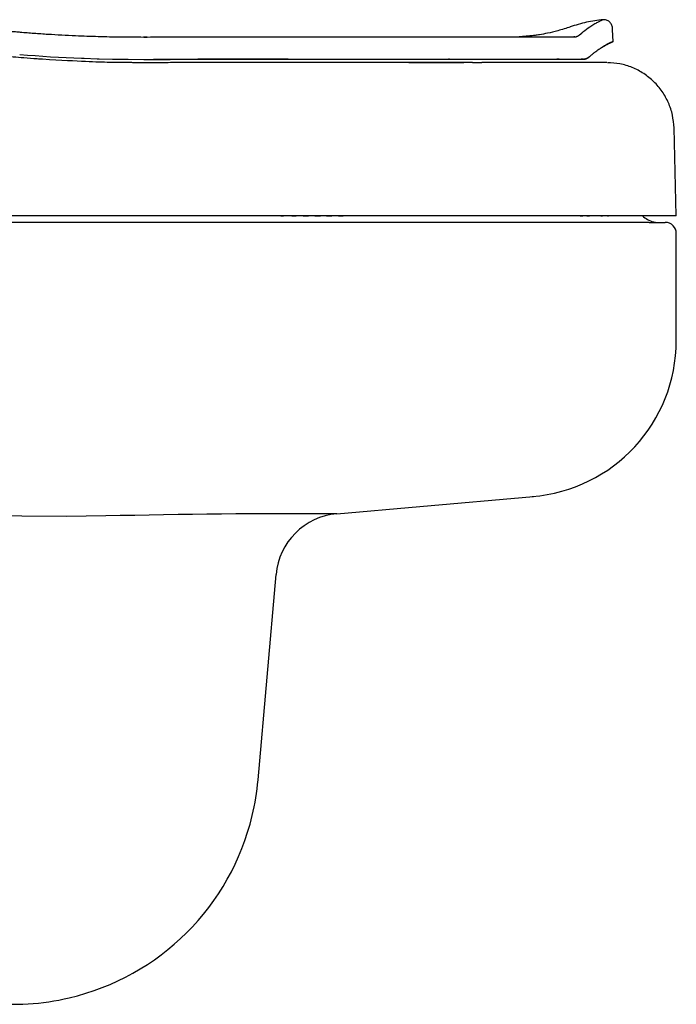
# Model space of a CAD drawing. Header units: millimetres. Extents: x 869.135 to 869.695, y 1387.651 to 1388.104.
# Tile 2 of 2: x 869.402 to 869.695, y 1387.651 to 1388.091. Entities that reach past the tile are written whole.
import ezdxf

# ---------------------------------------------------------------- set-up
doc = ezdxf.new("R2010")
doc.units = ezdxf.units.MM
doc.layers.add('SANINDUSA', color=3, linetype='Continuous')

msp = doc.modelspace()

# ---------------------------------------------------------------- linework, layer by layer
at = {"layer": 'SANINDUSA'}
for p, q in [((869.6480189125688, 1388.088201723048), (869.6479897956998, 1388.088209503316)), ((869.4585371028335, 1388.08365205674), (869.456899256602, 1388.083635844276)), ((869.6670470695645, 1388.08159227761), (869.6670737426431, 1388.081601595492)), ((869.4292569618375, 1388.074163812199), (869.4303625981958, 1388.074127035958)), ((869.4303624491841, 1388.07412217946), (869.4361959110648, 1388.073933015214)), ((869.4431371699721, 1388.07377270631), (869.4438631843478, 1388.073759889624)), ((869.4500800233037, 1388.073679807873), (869.4570237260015, 1388.073651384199)), ((869.457664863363, 1388.073651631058), (869.4687994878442, 1388.073654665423)), ((869.5046019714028, 1388.072168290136), (869.5045776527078, 1388.072168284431)), ((869.5939106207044, 1388.07367099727), (869.5934053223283, 1388.073670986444)), ((869.6081411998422, 1388.072170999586), (869.6083408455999, 1388.072171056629)), ((869.642917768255, 1388.073671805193), (869.641921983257, 1388.073671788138)), ((869.6536598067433, 1388.073671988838), (869.6528481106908, 1388.073671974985)), ((869.6536573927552, 1388.073672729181), (869.6536629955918, 1388.073672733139)), ((869.6550624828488, 1388.073945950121), (869.6551554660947, 1388.073984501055)), ((869.6551591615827, 1388.073984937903), (869.6550650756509, 1388.073945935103)), ((869.6953538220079, 1388.003670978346), (869.6943251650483, 1388.042953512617)), ((869.5055778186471, 1388.003670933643), (869.2563983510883, 1388.003670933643)), ((869.5140910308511, 1388.003670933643), (869.5132152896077, 1388.003670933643)), ((869.5233452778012, 1388.003670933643), (869.5241004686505, 1388.003670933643)), ((869.5241004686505, 1388.003670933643), (869.5252724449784, 1388.003670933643)), ((869.5284268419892, 1388.003670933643), (869.5287025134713, 1388.003670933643)), ((869.5332533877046, 1388.003670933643), (869.5311022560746, 1388.003670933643)), ((869.533603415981, 1388.003670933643), (869.5360866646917, 1388.003670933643)), ((869.5442472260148, 1388.003670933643), (869.5463059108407, 1388.003670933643)), ((869.5514929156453, 1388.003670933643), (869.5494176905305, 1388.003670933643)), ((869.6052507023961, 1388.003670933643), (869.6033483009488, 1388.003670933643)), ((869.6181040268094, 1388.003670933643), (869.6166633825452, 1388.003670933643)), ((869.621815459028, 1388.003670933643), (869.6213618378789, 1388.003670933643)), ((869.6523398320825, 1388.003670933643), (869.6534978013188, 1388.003670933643)), ((869.655329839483, 1388.003670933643), (869.6565473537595, 1388.003670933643)), ((869.6593949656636, 1388.003670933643), (869.6580958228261, 1388.003670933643)), ((869.6615468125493, 1388.003670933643), (869.6623117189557, 1388.003670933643)), ((869.6646060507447, 1388.003670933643), (869.6650166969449, 1388.003670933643)), ((869.6680440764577, 1388.003670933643), (869.6672829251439, 1388.003670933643)), ((869.5053538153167, 1388.000670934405), (869.2555344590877, 1388.000670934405)), ((869.680499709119, 1388.000670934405), (869.5053538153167, 1388.000670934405)), ((869.6832629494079, 1388.000655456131), (869.6903538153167, 1388.000655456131)), ((869.6833245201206, 1388.000655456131), (869.6865773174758, 1388.000655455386)), ((869.6953538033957, 1387.947749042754), (869.6953538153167, 1387.995655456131)), ((869.508197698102, 1387.751068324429), (869.5162397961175, 1387.84298992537))]:
    msp.add_line(p, q, dxfattribs=at)
at = {"layer": 'SANINDUSA', "flags": 128}
for points in [[(869.6671081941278, 1388.081613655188), (869.6668315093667, 1388.086892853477), (869.6667890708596, 1388.087702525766)], [(869.4015393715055, 1388.075851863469), (869.4050003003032, 1388.075580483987), (869.4084615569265, 1388.075309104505)], [(869.4084615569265, 1388.075309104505), (869.4119251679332, 1388.075078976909), (869.4153890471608, 1388.07484884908)], [(869.4153890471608, 1388.07484884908), (869.4188549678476, 1388.074658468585), (869.4223210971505, 1388.074468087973)], [(869.4223210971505, 1388.074468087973), (869.425788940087, 1388.074315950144), (869.4292569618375, 1388.074163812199)], [(869.4361959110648, 1388.073933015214), (869.4371115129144, 1388.073907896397), (869.4431371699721, 1388.07377270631)], [(869.4438632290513, 1388.073762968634), (869.4469715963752, 1388.073721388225), (869.4500800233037, 1388.073679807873)], [(869.5055786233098, 1388.073664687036), (869.4813011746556, 1388.073659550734), (869.4614005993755, 1388.073652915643)], [(869.6040890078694, 1388.072171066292), (869.6034572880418, 1388.072171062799), (869.6033903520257, 1388.072171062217), (869.6033820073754, 1388.072171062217), (869.6033809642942, 1388.072171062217), (869.6033804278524, 1388.072171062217), (869.6033804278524, 1388.072171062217), (869.60338039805, 1388.072171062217), (869.60338039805, 1388.072171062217), (869.60338039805, 1388.072171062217), (869.598498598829, 1388.072170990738), (869.595807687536, 1388.072170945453), (869.5919971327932, 1388.0721708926), (869.5878068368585, 1388.072170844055), (869.583535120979, 1388.072170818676), (869.5824561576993, 1388.072170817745), (869.5823210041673, 1388.072170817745), (869.5823041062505, 1388.072170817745), (869.5822956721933, 1388.072170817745), (869.5822954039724, 1388.072170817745), (869.5822952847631, 1388.072170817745), (869.5822951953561, 1388.072170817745), (869.5822951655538, 1388.072170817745), (869.5822951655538, 1388.072170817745), (869.5822951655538, 1388.072170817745), (869.5696301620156, 1388.072170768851), (869.5564774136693, 1388.072170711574)], [(869.6109586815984, 1388.072171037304), (869.6096497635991, 1388.072171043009), (869.6083408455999, 1388.072171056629)], [(869.6135260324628, 1388.072171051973), (869.6122423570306, 1388.072171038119), (869.6109586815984, 1388.072171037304)], [(869.6160419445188, 1388.07217112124), (869.6147839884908, 1388.072171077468), (869.6135260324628, 1388.072171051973)], [(869.6193961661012, 1388.072171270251), (869.6177190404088, 1388.072171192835), (869.6160419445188, 1388.07217112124)], [(869.6226487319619, 1388.072171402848), (869.6210224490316, 1388.072171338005), (869.6193961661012, 1388.072171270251)], [(869.6257966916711, 1388.07217149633), (869.6242227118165, 1388.072171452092), (869.6226487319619, 1388.072171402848)], [(869.6288370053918, 1388.072171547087), (869.6273168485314, 1388.072171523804), (869.6257966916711, 1388.07217149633)], [(869.6317666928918, 1388.072171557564), (869.6303018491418, 1388.072171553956), (869.6288370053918, 1388.072171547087)], [(869.6832629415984, 1388.000655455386), (869.6820445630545, 1388.000663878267), (869.6804997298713, 1388.000670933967)], [(869.543489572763, 1387.870255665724), (869.5806463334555, 1387.873534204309), (869.6314061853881, 1387.878013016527)], [(869.4224968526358, 1387.869033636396), (869.4224967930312, 1387.869033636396), (869.3625346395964, 1387.86940403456), (869.1353538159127, 1387.870807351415)], [(869.4400778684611, 1387.869265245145), (869.4224969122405, 1387.869033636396), (869.4224968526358, 1387.869033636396)]]:
    msp.add_lwpolyline(points, dxfattribs=at)
at = {"layer": 'SANINDUSA'}
for centre, radius, start, end in [((869.6887778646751, 1388.013057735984), 0.01271299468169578, 227.5921291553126, 253.2103856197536), ((869.6866085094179, 1388.005655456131), 0.005000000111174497, 252.5075778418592, 269.9962700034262), ((869.6903538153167, 1387.995655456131), 0.005, 0, 90), ((869.62544186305, 1387.947650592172), 0.06987481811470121, 274.4233152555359, 0.08171700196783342), ((869.5314804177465, 1383.739305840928), 4.130970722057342, 89.83343919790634, 91.26783946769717), ((869.5461253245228, 1387.840371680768), 0.03000000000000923, 95.03685052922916, 175.0000013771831), ((869.3986162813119, 1387.760655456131), 0.11, 346.5859341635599, 355.0000000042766), ((869.398611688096, 1387.760660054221), 0.1100055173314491, 283.1627528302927, 346.5841626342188), ((869.3986162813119, 1387.760655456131), 0.1100000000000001, 263.8163903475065, 283.160974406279)]:
    msp.add_arc(centre, radius, start, end, dxfattribs=at)
for points, knots in [([(869.66263862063, 1388.091384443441), (869.6601239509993, 1388.091078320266), (869.6551150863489, 1388.090468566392), (869.6503074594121, 1388.088936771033), (869.6479134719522, 1388.088174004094)], [0, 0, 0, 0, 0.5020438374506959, 0.9999999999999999, 0.9999999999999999, 0.9999999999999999, 0.9999999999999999]), ([(869.6624893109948, 1388.091358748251), (869.6624674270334, 1388.091348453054), (869.6624121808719, 1388.091322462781), (869.6619742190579, 1388.09111678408), (869.6612076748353, 1388.090739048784), (869.6600683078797, 1388.090138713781), (869.658566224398, 1388.089296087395), (869.657255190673, 1388.088450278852), (869.6565996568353, 1388.088027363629)], [0, 0, 0, 0, 0.1101478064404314, 0.2780686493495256, 0.4465229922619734, 0.623046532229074, 0.8115183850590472, 1, 1, 1, 1]), ([(869.6667890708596, 1388.08770254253), (869.6667600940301, 1388.087963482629), (869.6667021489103, 1388.088485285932), (869.6664187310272, 1388.089225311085), (869.6660047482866, 1388.089895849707), (869.6654621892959, 1388.090468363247), (869.6648177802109, 1388.090922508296), (869.6640953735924, 1388.09123460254), (869.6633242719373, 1388.091408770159), (869.6628009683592, 1388.091391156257), (869.6625394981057, 1388.091382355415)], [0, 0, 0, 0, 0.1252536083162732, 0.2504703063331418, 0.3755007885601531, 0.5004734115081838, 0.6253949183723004, 0.7502104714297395, 0.8751918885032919, 0.9999999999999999, 0.9999999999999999, 0.9999999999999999, 0.9999999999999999]), ([(869.3955907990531, 1388.086433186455), (869.3962773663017, 1388.086367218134), (869.3976505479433, 1388.086235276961), (869.3997113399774, 1388.08604740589), (869.4021162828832, 1388.085836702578), (869.4048659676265, 1388.085609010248), (869.4079605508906, 1388.085369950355), (869.41105656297, 1388.08514777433), (869.4151856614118, 1388.08487369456), (869.4203503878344, 1388.084571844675), (869.4261738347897, 1388.084290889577), (869.4316229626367, 1388.084076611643), (869.4366967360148, 1388.083916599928), (869.4417736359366, 1388.083794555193), (869.4468533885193, 1388.083710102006), (869.4519357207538, 1388.083659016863), (869.4553247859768, 1388.083653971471), (869.457019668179, 1388.083651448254)], [0, 0, 0, 0, 0.03363677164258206, 0.06727585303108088, 0.1009175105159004, 0.1513705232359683, 0.2018308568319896, 0.2522830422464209, 0.3027441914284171, 0.4036406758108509, 0.5045804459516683, 0.5870662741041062, 0.6695848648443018, 0.7521372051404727, 0.8347238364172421, 0.9173448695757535, 1, 1, 1, 1]), ([(869.6479897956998, 1388.088209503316), (869.6461130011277, 1388.087592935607), (869.6427221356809, 1388.086478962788), (869.6380647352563, 1388.085385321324), (869.6346608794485, 1388.084755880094), (869.6323710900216, 1388.084417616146), (869.6311360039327, 1388.084260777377), (869.6303947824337, 1388.084175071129), (869.6299454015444, 1388.084125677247), (869.629510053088, 1388.084080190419), (869.6288816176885, 1388.084017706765), (869.6281232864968, 1388.083948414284), (869.6272912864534, 1388.083878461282), (869.6265080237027, 1388.083816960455), (869.6257261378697, 1388.083757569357), (869.6251010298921, 1388.083709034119), (869.6250337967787, 1388.083693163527), (869.6249980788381, 1388.083684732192)], [0, 0, 0, 0, 0.1499410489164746, 0.270903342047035, 0.362879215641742, 0.4128319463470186, 0.4464726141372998, 0.4577119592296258, 0.4690858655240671, 0.4820646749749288, 0.4973025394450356, 0.5360110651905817, 0.5871480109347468, 0.6516055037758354, 0.7299159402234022, 0.8565164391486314, 1, 1, 1, 1]), ([(869.6521598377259, 1388.08469245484), (869.6521967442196, 1388.084719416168), (869.6522709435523, 1388.084773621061), (869.65238708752, 1388.08485850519), (869.65250472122, 1388.084946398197), (869.6526192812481, 1388.085036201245), (869.6527367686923, 1388.085129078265), (869.6528550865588, 1388.0852235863), (869.6529624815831, 1388.085317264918), (869.6530430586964, 1388.085382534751), (869.6530836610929, 1388.085415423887)], [0, 0, 0, 0, 0.1221626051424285, 0.2456040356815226, 0.3705490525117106, 0.4972619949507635, 0.6229236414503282, 0.7505117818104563, 0.8742841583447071, 1, 1, 1, 1]), ([(869.6530836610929, 1388.085415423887), (869.6531030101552, 1388.085433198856), (869.6531418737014, 1388.085468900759), (869.6532062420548, 1388.085524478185), (869.6532724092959, 1388.085581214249), (869.6533591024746, 1388.085656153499), (869.6534579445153, 1388.085747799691), (869.6535435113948, 1388.08582289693), (869.6535866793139, 1388.085860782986)], [0, 0, 0, 0, 0.1243489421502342, 0.2497609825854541, 0.3765501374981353, 0.5050169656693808, 0.7502843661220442, 1, 1, 1, 1]), ([(869.4117091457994, 1388.073670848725), (869.410904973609, 1388.073726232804), (869.4081468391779, 1388.073916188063), (869.4037968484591, 1388.074252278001), (869.3988275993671, 1388.074666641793), (869.3942738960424, 1388.075087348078), (869.389661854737, 1388.075546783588), (869.3855634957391, 1388.075982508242), (869.3822164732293, 1388.076351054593), (869.3796972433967, 1388.07664324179), (869.3772170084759, 1388.076942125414), (869.3746207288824, 1388.077266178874), (869.3721385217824, 1388.077584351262), (869.369385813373, 1388.077947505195), (869.3661657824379, 1388.078388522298), (869.362301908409, 1388.078938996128), (869.3586212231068, 1388.079489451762), (869.3558397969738, 1388.0799203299), (869.3535753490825, 1388.080278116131), (869.3510799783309, 1388.080679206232), (869.3475060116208, 1388.081277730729), (869.3442621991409, 1388.08184135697), (869.3418081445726, 1388.082271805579), (869.3404475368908, 1388.082518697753), (869.33914204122, 1388.082759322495), (869.3378864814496, 1388.082990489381), (869.3366890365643, 1388.083211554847), (869.3355651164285, 1388.083422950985), (869.3348035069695, 1388.083563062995), (869.3344111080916, 1388.083635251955)], [0, 0, 0, 0, 0.03046287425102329, 0.1044809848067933, 0.1648790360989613, 0.2189104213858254, 0.2773155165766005, 0.3400938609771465, 0.374843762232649, 0.4048816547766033, 0.4362199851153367, 0.4696258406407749, 0.5042939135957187, 0.5315274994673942, 0.5754961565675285, 0.6286030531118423, 0.6815629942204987, 0.7192742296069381, 0.737914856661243, 0.7710171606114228, 0.8183247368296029, 0.8804914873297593, 0.9017209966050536, 0.9180319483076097, 0.9357094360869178, 0.9547531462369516, 0.9691680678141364, 0.9841146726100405, 0.9999999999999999, 0.9999999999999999, 0.9999999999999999, 0.9999999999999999]), ([(869.457019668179, 1388.083651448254), (869.461123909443, 1388.083653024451), (869.4672798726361, 1388.083655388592), (869.4754875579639, 1388.083657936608), (869.4815855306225, 1388.083659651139), (869.4876263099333, 1388.083661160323), (869.492945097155, 1388.083662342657), (869.4975990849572, 1388.083663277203), (869.5015882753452, 1388.083664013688), (869.504636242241, 1388.083664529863), (869.506743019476, 1388.083664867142), (869.5079085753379, 1388.083665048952), (869.5098503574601, 1388.083665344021), (869.512568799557, 1388.083665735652), (869.5160511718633, 1388.083666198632), (869.518943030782, 1388.083666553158), (869.5212455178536, 1388.083666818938), (869.522970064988, 1388.083667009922), (869.524693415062, 1388.083667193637), (869.5258401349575, 1388.083667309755), (869.5264138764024, 1388.083667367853)], [0, 0, 0, 0, 0.1772768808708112, 0.2658980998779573, 0.3545193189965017, 0.4406701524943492, 0.5268209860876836, 0.584256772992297, 0.6416925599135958, 0.6991283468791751, 0.7159095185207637, 0.7326916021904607, 0.749475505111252, 0.7997959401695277, 0.850165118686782, 0.9001106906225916, 0.9250687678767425, 0.9500538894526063, 0.9750103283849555, 1, 1, 1, 1]), ([(869.5264138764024, 1388.083667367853), (869.5268291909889, 1388.08366740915), (869.5276602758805, 1388.083667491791), (869.5289058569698, 1388.083667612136), (869.5309763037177, 1388.083667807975), (869.5338705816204, 1388.08366806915), (869.5375739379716, 1388.083668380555), (869.5424882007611, 1388.083668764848), (869.5473592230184, 1388.083669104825), (869.552180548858, 1388.083669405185), (869.5557713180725, 1388.083669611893), (869.5593348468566, 1388.083669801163), (869.5628588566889, 1388.083669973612), (869.5663404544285, 1388.083670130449), (869.5697769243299, 1388.083670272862), (869.5743079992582, 1388.083670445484), (869.5787629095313, 1388.083670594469), (869.5831333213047, 1388.083670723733), (869.5863681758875, 1388.083670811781), (869.5895585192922, 1388.083670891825), (869.592703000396, 1388.083670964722), (869.5957961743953, 1388.083671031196), (869.598835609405, 1388.08367109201), (869.6028126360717, 1388.083671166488), (869.6066818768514, 1388.083671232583), (869.6104360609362, 1388.083671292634), (869.6131935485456, 1388.083671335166), (869.615891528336, 1388.08367137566), (869.6185395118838, 1388.083671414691), (869.6211343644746, 1388.083671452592), (869.6236730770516, 1388.083671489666), (869.626966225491, 1388.083671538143), (869.6301212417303, 1388.083671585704), (869.6327526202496, 1388.083671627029), (869.6342218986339, 1388.08367165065), (869.635302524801, 1388.083671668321), (869.6363713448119, 1388.083671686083), (869.637066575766, 1388.083671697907), (869.637416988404, 1388.083671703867)], [0, 0, 0, 0, 0.009299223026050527, 0.01860864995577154, 0.02792890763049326, 0.05577587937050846, 0.08374145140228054, 0.1116338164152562, 0.1674068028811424, 0.1952993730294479, 0.2231999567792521, 0.2511125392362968, 0.2790411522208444, 0.3067349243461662, 0.3344131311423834, 0.3620797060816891, 0.4173896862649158, 0.4450447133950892, 0.4727036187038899, 0.5003702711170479, 0.5280485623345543, 0.5557424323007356, 0.5833472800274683, 0.6109405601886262, 0.6661039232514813, 0.6936855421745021, 0.7212709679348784, 0.7488640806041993, 0.7764688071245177, 0.8044245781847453, 0.8323682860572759, 0.8603039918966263, 0.9161634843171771, 0.9440992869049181, 0.957962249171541, 0.9720436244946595, 0.9859093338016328, 1, 1, 1, 1]), ([(869.637416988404, 1388.083671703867), (869.6376220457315, 1388.083671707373), (869.6380341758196, 1388.083671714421), (869.6388471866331, 1388.083671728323), (869.6402509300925, 1388.083671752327), (869.6418877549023, 1388.083671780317), (869.6433158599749, 1388.083671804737), (869.6442078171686, 1388.083671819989), (869.6448642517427, 1388.083671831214), (869.6455136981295, 1388.08367184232), (869.6459365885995, 1388.083671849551), (869.6461495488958, 1388.083671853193)], [0, 0, 0, 0, 0.06461374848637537, 0.1298625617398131, 0.2597244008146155, 0.5204382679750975, 0.6802930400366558, 0.75965747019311, 0.8401433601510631, 0.919498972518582, 1, 1, 1, 1]), ([(869.6461495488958, 1388.083671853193), (869.6463496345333, 1388.083671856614), (869.6467525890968, 1388.083671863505), (869.6473491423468, 1388.083671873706), (869.647944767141, 1388.083671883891), (869.648538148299, 1388.083671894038), (869.6491304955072, 1388.083671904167), (869.6495180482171, 1388.083671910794), (869.6497135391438, 1388.083671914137)], [0, 0, 0, 0, 0.1604159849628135, 0.3230634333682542, 0.4881421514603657, 0.6558543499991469, 0.8264046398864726, 1, 1, 1, 1]), ([(869.6499401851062, 1388.083677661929), (869.6499781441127, 1388.083680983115), (869.6500562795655, 1388.083687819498), (869.6501672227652, 1388.083705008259), (869.6502793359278, 1388.083726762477), (869.6503519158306, 1388.083744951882), (869.6503891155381, 1388.083754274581)], [0, 0, 0, 0, 0.2428992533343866, 0.4999878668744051, 0.7437265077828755, 1, 1, 1, 1]), ([(869.6503891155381, 1388.083754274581), (869.6504195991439, 1388.08376271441), (869.6504818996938, 1388.083779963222), (869.6506031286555, 1388.083819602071), (869.6507683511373, 1388.083878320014), (869.6509208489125, 1388.083946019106), (869.6510506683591, 1388.084006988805), (869.6511152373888, 1388.084039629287), (869.6511480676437, 1388.084056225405)], [0, 0, 0, 0, 0.1149393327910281, 0.2349060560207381, 0.4764507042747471, 0.7355078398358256, 0.8655184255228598, 0.9999999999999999, 0.9999999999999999, 0.9999999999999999, 0.9999999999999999]), ([(869.6511480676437, 1388.084056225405), (869.6512026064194, 1388.08408486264), (869.6513145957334, 1388.084143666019), (869.6514787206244, 1388.084238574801), (869.6516445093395, 1388.084339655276), (869.6517530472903, 1388.084410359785), (869.6518084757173, 1388.084446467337)], [0, 0, 0, 0, 0.2415070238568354, 0.4959078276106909, 0.7425689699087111, 1, 1, 1, 1]), ([(869.6518084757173, 1388.084446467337), (869.6518287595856, 1388.084458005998), (869.6518697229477, 1388.084481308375), (869.6519225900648, 1388.084515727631), (869.651972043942, 1388.08455031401), (869.6520187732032, 1388.084585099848), (869.6520646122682, 1388.08462026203), (869.652110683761, 1388.084655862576), (869.6521434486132, 1388.084680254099), (869.6521598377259, 1388.08469245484)], [0, 0, 0, 0, 0.137082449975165, 0.2768386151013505, 0.4189216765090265, 0.5628497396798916, 0.708063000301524, 0.8539719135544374, 1, 1, 1, 1]), ([(869.6649274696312, 1388.08063777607), (869.6649932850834, 1388.080671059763), (869.6651251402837, 1388.080737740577), (869.6652988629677, 1388.080823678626), (869.6654542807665, 1388.080899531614), (869.6655448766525, 1388.080942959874), (869.6655902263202, 1388.0809646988)], [0, 0, 0, 0, 0.2772475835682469, 0.5554400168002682, 0.777466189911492, 1, 1, 1, 1]), ([(869.6655910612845, 1388.080962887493), (869.665545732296, 1388.080941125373), (869.6654551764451, 1388.080897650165), (869.6652998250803, 1388.080821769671), (869.6651261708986, 1388.080735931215), (869.6649943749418, 1388.080669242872), (869.6649285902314, 1388.080635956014)], [0, 0, 0, 0, 0.2225358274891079, 0.4445702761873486, 0.7227624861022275, 1, 1, 1, 1]), ([(869.6655902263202, 1388.0809646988), (869.6656234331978, 1388.080980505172), (869.6656898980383, 1388.081012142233), (869.6658171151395, 1388.081071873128), (869.6659692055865, 1388.081142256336), (869.6660794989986, 1388.081191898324), (869.6661347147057, 1388.081216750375)], [0, 0, 0, 0, 0.1665200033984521, 0.3332961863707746, 0.6662309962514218, 1, 1, 1, 1]), ([(869.6661352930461, 1388.081215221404), (869.6660987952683, 1388.081198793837), (869.6660258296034, 1388.081165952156), (869.6659089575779, 1388.081112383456), (869.6657967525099, 1388.081060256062), (869.6656906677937, 1388.081010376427), (869.6656242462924, 1388.080978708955), (869.6655910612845, 1388.080962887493)], [0, 0, 0, 0, 0.2223917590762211, 0.4446013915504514, 0.6667174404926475, 0.8334878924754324, 1, 1, 1, 1]), ([(869.6661347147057, 1388.081216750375), (869.6661525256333, 1388.08122469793), (869.6662414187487, 1388.081264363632), (869.6663905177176, 1388.081329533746), (869.6665032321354, 1388.081377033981), (869.6665596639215, 1388.081400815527)], [0, 0, 0, 0, 0.1112045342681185, 0.5550141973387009, 1, 1, 1, 1]), ([(869.6665600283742, 1388.081399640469), (869.666546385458, 1388.081393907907), (869.6664779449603, 1388.081365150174), (869.6663437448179, 1388.08130782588), (869.6662046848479, 1388.081246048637), (869.6661352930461, 1388.081215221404)], [0, 0, 0, 0, 0.1108993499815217, 0.5563331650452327, 1, 1, 1, 1]), ([(869.6665596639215, 1388.081400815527), (869.6665861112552, 1388.081411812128), (869.6666390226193, 1388.081433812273), (869.6667108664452, 1388.081463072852), (869.6667715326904, 1388.081487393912), (869.6668224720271, 1388.081507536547), (869.6668501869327, 1388.081518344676), (869.6668640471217, 1388.081523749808)], [0, 0, 0, 0, 0.2222065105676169, 0.4445533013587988, 0.6669895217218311, 0.8334618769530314, 1, 1, 1, 1]), ([(869.666864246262, 1388.081522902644), (869.6668503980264, 1388.081517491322), (869.6668227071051, 1388.081506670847), (869.6667615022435, 1388.081482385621), (869.6666777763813, 1388.08144864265), (869.6665992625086, 1388.081415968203), (869.6665600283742, 1388.081399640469)], [0, 0, 0, 0, 0.166541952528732, 0.3330171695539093, 0.6667022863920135, 1, 1, 1, 1]), ([(869.6668640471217, 1388.081523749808), (869.6668815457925, 1388.081530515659), (869.6669165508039, 1388.081544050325), (869.6669650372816, 1388.081562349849), (869.6670104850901, 1388.081579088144), (869.6670348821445, 1388.081587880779), (869.6670470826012, 1388.081592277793)], [0, 0, 0, 0, 0.2223527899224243, 0.4448030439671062, 0.7223576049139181, 1, 1, 1, 1]), ([(869.6670471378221, 1388.081592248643), (869.6670349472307, 1388.08158780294), (869.6670105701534, 1388.081578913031), (869.6669651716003, 1388.081561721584), (869.6669167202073, 1388.081543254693), (869.6668817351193, 1388.081529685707), (869.666864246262, 1388.081522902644)], [0, 0, 0, 0, 0.2776460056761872, 0.555198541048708, 0.7776461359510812, 1, 1, 1, 1]), ([(869.6671081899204, 1388.081613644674), (869.667107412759, 1388.081613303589), (869.6671058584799, 1388.081612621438), (869.6670929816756, 1388.081608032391), (869.6670739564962, 1388.081601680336), (869.6670556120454, 1388.08159522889), (869.6670471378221, 1388.081592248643)], [0, 0, 0, 0, 0.2591845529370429, 0.5183546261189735, 0.7775037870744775, 1, 1, 1, 1]), ([(869.6564477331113, 1388.074820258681), (869.6565609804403, 1388.074918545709), (869.6567889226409, 1388.075116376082), (869.6571274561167, 1388.075404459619), (869.6576807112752, 1388.075868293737), (869.6584420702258, 1388.076485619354), (869.6593754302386, 1388.077204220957), (869.6602630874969, 1388.077849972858), (869.6611021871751, 1388.078424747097), (869.6617177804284, 1388.078817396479), (869.6621452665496, 1388.079078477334), (869.662311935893, 1388.079178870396), (869.6623955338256, 1388.079229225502)], [0, 0, 0, 0, 0.04915662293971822, 0.098941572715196, 0.1493695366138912, 0.2963889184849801, 0.4488505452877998, 0.5985400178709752, 0.7459983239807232, 0.8978815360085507, 0.9487794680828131, 1, 1, 1, 1]), ([(869.6623955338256, 1388.079229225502), (869.6624481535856, 1388.0792607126), (869.6625535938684, 1388.079323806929), (869.6627629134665, 1388.079447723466), (869.6630218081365, 1388.079599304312), (869.6632206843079, 1388.079713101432), (869.6633204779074, 1388.079770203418)], [0, 0, 0, 0, 0.1629957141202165, 0.3266133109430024, 0.662102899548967, 1, 1, 1, 1]), ([(869.6641494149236, 1388.080227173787), (869.6640760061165, 1388.080187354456), (869.6639295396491, 1388.080107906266), (869.6637006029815, 1388.079981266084), (869.6634250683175, 1388.079827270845), (869.6630979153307, 1388.079640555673), (869.6627906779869, 1388.079461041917), (869.6625557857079, 1388.079322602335), (869.6624504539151, 1388.079259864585), (869.6623978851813, 1388.079228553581)], [0, 0, 0, 0, 0.140128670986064, 0.2795870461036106, 0.4183776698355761, 0.6284906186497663, 0.8367838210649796, 0.9185424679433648, 1, 1, 1, 1]), ([(869.6633204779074, 1388.079770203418), (869.6633679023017, 1388.079797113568), (869.6635363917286, 1388.079892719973), (869.6638168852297, 1388.080049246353), (869.6640373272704, 1388.080169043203), (869.664147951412, 1388.080229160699)], [0, 0, 0, 0, 0.1632828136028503, 0.5801113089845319, 1, 1, 1, 1]), ([(869.6641479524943, 1388.080229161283), (869.6642192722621, 1388.080267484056), (869.6643622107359, 1388.080344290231), (869.6645671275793, 1388.080452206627), (869.6647561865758, 1388.080550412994), (869.664873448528, 1388.080610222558), (869.6649274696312, 1388.08063777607)], [0, 0, 0, 0, 0.2581575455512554, 0.5173971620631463, 0.7776709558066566, 1, 1, 1, 1]), ([(869.6649285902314, 1388.080635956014), (869.6648745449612, 1388.080608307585), (869.6647256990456, 1388.080532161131), (869.6644693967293, 1388.080398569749), (869.6642558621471, 1388.08028419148), (869.6641494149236, 1388.080227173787)], [0, 0, 0, 0, 0.2223354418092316, 0.6123333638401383, 1, 1, 1, 1]), ([(869.4530367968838, 1388.072160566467), (869.453030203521, 1388.072160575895), (869.4530236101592, 1388.072160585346), (869.4530104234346, 1388.072160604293), (869.4529865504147, 1388.072160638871), (869.4529272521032, 1388.072160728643), (869.4528086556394, 1388.072160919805), (869.4525319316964, 1388.072161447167), (869.4519784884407, 1388.072162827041), (869.4508716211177, 1388.072166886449), (869.4499229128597, 1388.072172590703), (869.4492904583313, 1388.072177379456)], [0, 0, 0, 0, 0.01562500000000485, 0.01562500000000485, 0.03125000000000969, 0.03125000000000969, 0.06250000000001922, 0.1250000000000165, 0.250000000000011, 0.5, 1, 1, 1, 1]), ([(869.4570237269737, 1388.073651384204), (869.4651161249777, 1388.073654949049), (869.4813009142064, 1388.073662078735), (869.4974857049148, 1388.073663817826), (869.5055780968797, 1388.073664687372)], [0, 0, 0, 0, 0.5000002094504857, 1, 1, 1, 1]), ([(869.4834333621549, 1388.072165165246), (869.4812150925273, 1388.07216500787), (869.4778878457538, 1388.072164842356), (869.4744918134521, 1388.072164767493), (869.4732790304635, 1388.072164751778), (869.4731750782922, 1388.072164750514), (869.4731057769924, 1388.072164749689), (869.4730663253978, 1388.072164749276), (869.4729561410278, 1388.072164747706), (869.4726916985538, 1388.072164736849), (869.4720746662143, 1388.072164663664), (869.4687250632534, 1388.072163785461), (869.4655517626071, 1388.072160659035), (869.4627310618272, 1388.072158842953)], [0, 0, 0, 0, 0.2500000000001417, 0.3750000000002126, 0.3828125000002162, 0.3867187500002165, 0.3867187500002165, 0.3906250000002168, 0.3906250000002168, 0.4062500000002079, 0.4375000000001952, 0.5000000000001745, 1, 1, 1, 1]), ([(869.5550708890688, 1388.072170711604), (869.5497806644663, 1388.072170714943), (869.5430519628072, 1388.072170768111), (869.5355298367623, 1388.072170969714), (869.5331258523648, 1388.072171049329), (869.5319213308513, 1388.07217109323), (869.5313615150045, 1388.072171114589), (869.5311245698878, 1388.0721711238), (869.5310545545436, 1388.072171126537), (869.5310276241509, 1388.072171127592), (869.531016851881, 1388.072171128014), (869.5310107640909, 1388.072171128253), (869.5310069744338, 1388.072171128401), (869.5309842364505, 1388.072171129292), (869.53031471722, 1388.07217115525), (869.5270588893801, 1388.072171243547), (869.5231646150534, 1388.072171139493), (869.5197412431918, 1388.072170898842), (869.5188435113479, 1388.072170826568), (869.5185577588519, 1388.072170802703), (869.518435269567, 1388.07217079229), (869.518353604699, 1388.072170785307), (869.5183137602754, 1388.072170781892), (869.5179203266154, 1388.072170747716), (869.5161712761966, 1388.072170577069), (869.5116183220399, 1388.072169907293), (869.507408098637, 1388.07216894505), (869.5046019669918, 1388.072168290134)], [0, 0, 0, 0, 0.1249999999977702, 0.1562499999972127, 0.1718749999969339, 0.1796874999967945, 0.1835937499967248, 0.1845703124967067, 0.1850585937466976, 0.1851806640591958, 0.1851806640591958, 0.1853027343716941, 0.1853027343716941, 0.1855468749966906, 0.1874999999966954, 0.2499999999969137, 0.4999999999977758, 0.5624999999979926, 0.5781249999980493, 0.5859374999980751, 0.5898437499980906, 0.5898437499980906, 0.5937499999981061, 0.5937499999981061, 0.6249999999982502, 0.7499999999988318, 1, 1, 1, 1]), ([(869.5055780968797, 1388.073664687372), (869.5059654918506, 1388.073664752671), (869.5067398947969, 1388.073664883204), (869.5079008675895, 1388.073665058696), (869.5092550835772, 1388.07366525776), (869.5108019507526, 1388.073665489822), (869.5125421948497, 1388.073665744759), (869.5142808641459, 1388.073665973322), (869.5154393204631, 1388.073666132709), (869.5160181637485, 1388.073666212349)], [0, 0, 0, 0, 0.1112431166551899, 0.2223751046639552, 0.3333981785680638, 0.5001755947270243, 0.6667186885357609, 0.8334700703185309, 1, 1, 1, 1]), ([(869.521738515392, 1388.073666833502), (869.5192701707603, 1388.073666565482), (869.5138996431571, 1388.073665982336), (869.5084977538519, 1388.073665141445), (869.5055786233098, 1388.073664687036)], [0, 0, 0, 0, 0.4596093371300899, 1, 1, 1, 1]), ([(869.5160181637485, 1388.073666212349), (869.5164045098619, 1388.073666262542), (869.5171768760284, 1388.073666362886), (869.5183342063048, 1388.073666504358), (869.5196837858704, 1388.073666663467), (869.5212246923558, 1388.073666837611), (869.5229570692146, 1388.073667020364), (869.5246869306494, 1388.07366718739), (869.5258384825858, 1388.073667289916), (869.5264139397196, 1388.073667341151)], [0, 0, 0, 0, 0.1111973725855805, 0.2223008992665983, 0.3333125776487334, 0.5000858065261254, 0.6666623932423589, 0.8334234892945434, 0.9999999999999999, 0.9999999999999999, 0.9999999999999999, 0.9999999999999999]), ([(869.5264139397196, 1388.073667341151), (869.5264142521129, 1388.073667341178), (869.5277258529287, 1388.073667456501), (869.5303414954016, 1388.073667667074), (869.536831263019, 1388.073668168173), (869.5458066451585, 1388.07366876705), (869.5552243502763, 1388.073669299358), (869.5625970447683, 1388.07366967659), (869.5680375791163, 1388.073669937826), (869.5733902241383, 1388.07367018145), (869.5780657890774, 1388.073670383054), (869.5820930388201, 1388.073670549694), (869.5850397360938, 1388.073670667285), (869.5874995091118, 1388.073670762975), (869.5894872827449, 1388.073670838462), (869.5914593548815, 1388.073670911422), (869.5927592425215, 1388.073670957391), (869.5934092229, 1388.073670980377)], [0, 0, 0, 0, 1.313753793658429e-05, 0.0551586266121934, 0.1101684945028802, 0.2744121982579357, 0.4378807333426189, 0.519350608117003, 0.6007102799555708, 0.6819537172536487, 0.7631368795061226, 0.8172243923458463, 0.8713027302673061, 0.9034745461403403, 0.9356470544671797, 0.9678217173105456, 1, 1, 1, 1]), ([(869.5756439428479, 1388.072171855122), (869.5780731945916, 1388.072171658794), (869.5829305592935, 1388.072171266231), (869.5881983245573, 1388.072171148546), (869.591376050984, 1388.072171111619), (869.5926143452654, 1388.072171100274), (869.5935731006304, 1388.072171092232), (869.5945283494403, 1388.072171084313), (869.5966889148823, 1388.072171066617), (869.5986526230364, 1388.072171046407), (869.6002184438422, 1388.072171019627), (869.6003352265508, 1388.07217101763)], [0, 0, 0, 0, 0.279037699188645, 0.5579445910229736, 0.6323472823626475, 0.6722587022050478, 0.7121693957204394, 0.7520774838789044, 0.7919843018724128, 0.9844856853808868, 0.9999999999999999, 0.9999999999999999, 0.9999999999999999, 0.9999999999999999]), ([(869.5934092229, 1388.073670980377), (869.5937654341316, 1388.073670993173), (869.5944778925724, 1388.073671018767), (869.5955396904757, 1388.073671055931), (869.5965964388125, 1388.073671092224), (869.5976475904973, 1388.073671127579), (869.5986932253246, 1388.073671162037), (869.5997332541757, 1388.073671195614), (869.6007676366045, 1388.073671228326), (869.6030245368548, 1388.073671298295), (869.6064556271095, 1388.073671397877), (869.6109675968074, 1388.073671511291), (869.6153485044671, 1388.073671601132), (869.6195930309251, 1388.07367166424), (869.6236963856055, 1388.073671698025), (869.6272120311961, 1388.073671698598), (869.6297633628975, 1388.07367167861), (869.6314302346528, 1388.073671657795), (869.6324750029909, 1388.073671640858), (869.6330998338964, 1388.07367162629), (869.6333190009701, 1388.073671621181)], [0, 0, 0, 0, 0.02343857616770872, 0.04687951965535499, 0.0703231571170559, 0.09376981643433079, 0.1172198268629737, 0.1406735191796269, 0.164131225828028, 0.1875932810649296, 0.2951014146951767, 0.4027408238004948, 0.510528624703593, 0.6185174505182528, 0.7267291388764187, 0.8352186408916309, 0.9077150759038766, 0.9440193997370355, 0.9803641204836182, 1, 1, 1, 1]), ([(869.6040890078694, 1388.072171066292), (869.6051027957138, 1388.072170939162), (869.6054246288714, 1388.07217093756), (869.6057590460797, 1388.072170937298), (869.6058860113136, 1388.072170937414), (869.6059093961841, 1388.072170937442), (869.6059194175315, 1388.072170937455), (869.6059260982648, 1388.072170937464), (869.6059315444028, 1388.072170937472), (869.6059795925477, 1388.072170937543), (869.6061076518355, 1388.072170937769), (869.6069173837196, 1388.072170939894), (869.6076770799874, 1388.072170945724), (869.6083466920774, 1388.072170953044)], [0, 0, 0, 0, 0.2499999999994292, 0.3749999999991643, 0.390624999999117, 0.3984374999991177, 0.4023437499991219, 0.4023437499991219, 0.4062499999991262, 0.4062499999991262, 0.4374999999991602, 0.4999999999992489, 1, 1, 1, 1]), ([(869.6333190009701, 1388.073671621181), (869.6335475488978, 1388.073671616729), (869.6340048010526, 1388.073671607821), (869.6346831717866, 1388.073671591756), (869.6353561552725, 1388.073671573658), (869.6360237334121, 1388.073671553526), (869.6364636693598, 1388.073671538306), (869.636683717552, 1388.073671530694)], [0, 0, 0, 0, 0.199720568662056, 0.3995777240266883, 0.5995745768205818, 0.7997142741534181, 1, 1, 1, 1]), ([(869.6525669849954, 1388.072170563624), (869.651923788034, 1388.072170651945), (869.6509212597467, 1388.072170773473), (869.649686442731, 1388.072170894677), (869.6490528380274, 1388.072170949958), (869.6487319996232, 1388.072170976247), (869.648570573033, 1388.07217098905), (869.6484896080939, 1388.072170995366), (869.6484490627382, 1388.072170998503), (869.6484287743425, 1388.072171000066), (869.6484200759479, 1388.072171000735), (869.6484142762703, 1388.07217100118), (869.6484120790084, 1388.072171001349), (869.6474859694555, 1388.072171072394), (869.6460454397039, 1388.072171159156), (869.6442670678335, 1388.072171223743), (869.6433536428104, 1388.07217124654), (869.6428908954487, 1388.072171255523), (869.6426580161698, 1388.072171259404), (869.6425412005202, 1388.072171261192), (869.6424826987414, 1388.072171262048), (869.6424534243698, 1388.072171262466), (869.6424387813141, 1388.072171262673), (869.642432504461, 1388.072171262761), (869.642428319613, 1388.072171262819), (869.642425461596, 1388.072171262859), (869.6417445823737, 1388.072171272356), (869.6407034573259, 1388.072171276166), (869.639451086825, 1388.072171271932), (869.638815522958, 1388.072171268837), (869.6384954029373, 1388.072171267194), (869.6383347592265, 1388.072171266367), (869.6382542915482, 1388.072171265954), (869.6382140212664, 1388.072171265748), (869.638196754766, 1388.07217126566), (869.638185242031, 1388.072171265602), (869.6381783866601, 1388.072171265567), (869.6369807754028, 1388.072171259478), (869.6358466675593, 1388.072171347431), (869.6345848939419, 1388.072171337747)], [0, 0, 0, 0, 0.1250000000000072, 0.1875000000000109, 0.218750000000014, 0.2343750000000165, 0.2421875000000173, 0.2460937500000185, 0.2480468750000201, 0.2490234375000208, 0.2495117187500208, 0.2495117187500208, 0.2500000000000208, 0.2500000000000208, 0.3750000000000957, 0.4375000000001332, 0.468750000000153, 0.4843750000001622, 0.4921875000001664, 0.4960937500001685, 0.4980468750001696, 0.4990234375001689, 0.4995117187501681, 0.4997558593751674, 0.4997558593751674, 0.5000000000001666, 0.5000000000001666, 0.6250000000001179, 0.6875000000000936, 0.7187500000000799, 0.7343750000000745, 0.7421875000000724, 0.7460937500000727, 0.7480468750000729, 0.7490234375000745, 0.7490234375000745, 0.750000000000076, 0.750000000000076, 1, 1, 1, 1]), ([(869.636683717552, 1388.073671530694), (869.636806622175, 1388.073671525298), (869.6370524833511, 1388.073671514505), (869.637296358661, 1388.073671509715), (869.6374183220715, 1388.073671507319)], [0, 0, 0, 0, 0.4998943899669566, 1, 1, 1, 1]), ([(869.6374183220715, 1388.073671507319), (869.6376685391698, 1388.073671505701), (869.6381691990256, 1388.073671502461), (869.6389097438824, 1388.073671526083), (869.6396430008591, 1388.073671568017), (869.6403681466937, 1388.073671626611), (869.6411486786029, 1388.073671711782), (869.6419817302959, 1388.073671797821), (869.6428650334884, 1388.073671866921), (869.6437361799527, 1388.073671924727), (869.6445183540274, 1388.073671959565), (869.6452154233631, 1388.073671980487), (869.6456236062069, 1388.073671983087), (869.6458278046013, 1388.073671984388)], [0, 0, 0, 0, 0.0833953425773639, 0.1668658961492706, 0.2504135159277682, 0.3340400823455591, 0.4177475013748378, 0.5237179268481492, 0.6298247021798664, 0.7364024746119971, 0.8431256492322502, 0.9215217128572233, 1, 1, 1, 1]), ([(869.643239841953, 1388.073671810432), (869.6433315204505, 1388.073671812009), (869.6443248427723, 1388.073671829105), (869.6451934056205, 1388.073671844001), (869.6459818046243, 1388.073671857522)], [0, 0, 0, 0, 0.09229481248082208, 1, 1, 1, 1]), ([(869.6458278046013, 1388.073671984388), (869.645975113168, 1388.073671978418), (869.6466749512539, 1388.073671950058), (869.6478939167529, 1388.073671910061), (869.6494449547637, 1388.073671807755), (869.6506813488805, 1388.073671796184), (869.6516353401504, 1388.073671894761), (869.6523285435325, 1388.073672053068), (869.653004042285, 1388.073672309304), (869.6534396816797, 1388.073672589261), (869.6536573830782, 1388.073672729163)], [0, 0, 0, 0, 0.05128882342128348, 0.2436645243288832, 0.435378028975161, 0.6258500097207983, 0.7202360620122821, 0.8145118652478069, 0.9073063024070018, 1, 1, 1, 1]), ([(869.649915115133, 1388.07367192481), (869.650230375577, 1388.073671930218), (869.6512586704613, 1388.073671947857), (869.6521930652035, 1388.073671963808), (869.6528409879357, 1388.073671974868)], [0, 0, 0, 0, 0.306585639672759, 1, 1, 1, 1]), ([(869.6643162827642, 1388.072168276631), (869.6642278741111, 1388.072168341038), (869.6640462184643, 1388.072168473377), (869.6625870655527, 1388.072168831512), (869.6602201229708, 1388.072169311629), (869.6569673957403, 1388.072169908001), (869.6540386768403, 1388.07217040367), (869.652574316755, 1388.072170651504)], [0, 0, 0, 0, 0.1916109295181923, 0.3937081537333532, 0.5958054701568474, 0.7979026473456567, 1, 1, 1, 1]), ([(869.6536629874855, 1388.073672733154), (869.6537201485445, 1388.073673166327), (869.6538358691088, 1388.073674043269), (869.653950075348, 1388.073683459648), (869.6540078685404, 1388.073688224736)], [0, 0, 0, 0, 0.4939576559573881, 0.9999999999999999, 0.9999999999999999, 0.9999999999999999, 0.9999999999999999]), ([(869.6540078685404, 1388.073688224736), (869.6540671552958, 1388.073694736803), (869.6541850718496, 1388.073707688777), (869.6544218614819, 1388.073748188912), (869.6547160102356, 1388.073819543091), (869.6549478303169, 1388.073900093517), (869.6550623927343, 1388.073945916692), (869.6550624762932, 1388.073945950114)], [0, 0, 0, 0, 0.1639712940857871, 0.3261256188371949, 0.6629400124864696, 0.9997541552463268, 1, 1, 1, 1]), ([(869.6550650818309, 1388.073945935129), (869.6550649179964, 1388.073945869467), (869.6549502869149, 1388.073899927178), (869.6547183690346, 1388.073819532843), (869.6544242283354, 1388.073748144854), (869.6541874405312, 1388.07370768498), (869.6540695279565, 1388.073694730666), (869.6540102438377, 1388.073688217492)], [0, 0, 0, 0, 0.0004819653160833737, 0.3372191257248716, 0.6739565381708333, 0.8360717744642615, 1, 1, 1, 1]), ([(869.6551554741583, 1388.073984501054), (869.6552073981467, 1388.0740075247), (869.6553101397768, 1388.074053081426), (869.6555126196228, 1388.074155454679), (869.6556618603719, 1388.074241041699), (869.6557605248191, 1388.074303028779), (869.6557608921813, 1388.074303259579)], [0, 0, 0, 0, 0.2522991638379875, 0.4992225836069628, 0.998135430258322, 0.9999999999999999, 0.9999999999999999, 0.9999999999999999, 0.9999999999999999]), ([(869.6557622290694, 1388.074302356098), (869.6557622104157, 1388.074302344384), (869.6556640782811, 1388.074240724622), (869.6555150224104, 1388.074155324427), (869.6553129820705, 1388.074053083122), (869.6552104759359, 1388.07400767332), (869.6551591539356, 1388.073984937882)], [0, 0, 0, 0, 9.50444982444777e-05, 0.4999848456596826, 0.7496561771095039, 1, 1, 1, 1]), ([(869.6557608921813, 1388.074303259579), (869.6558055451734, 1388.074331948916), (869.6558938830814, 1388.074388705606), (869.6560250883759, 1388.074481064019), (869.6561543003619, 1388.074576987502), (869.6562396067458, 1388.074645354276), (869.6562818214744, 1388.074679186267)], [0, 0, 0, 0, 0.2522155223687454, 0.4989630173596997, 0.7520567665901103, 0.9999999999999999, 0.9999999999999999, 0.9999999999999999, 0.9999999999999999]), ([(869.6562842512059, 1388.074678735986), (869.6562420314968, 1388.074644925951), (869.6561567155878, 1388.074576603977), (869.6560273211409, 1388.07448062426), (869.6558957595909, 1388.074388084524), (869.6558070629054, 1388.074331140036), (869.6557622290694, 1388.074302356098)], [0, 0, 0, 0, 0.2474591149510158, 0.5000555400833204, 0.7472912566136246, 0.9999999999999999, 0.9999999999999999, 0.9999999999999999, 0.9999999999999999]), ([(869.6943274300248, 1388.042953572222), (869.6941689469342, 1388.044880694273), (869.6938519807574, 1388.048734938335), (869.6919813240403, 1388.054264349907), (869.6891635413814, 1388.059346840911), (869.685401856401, 1388.063788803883), (869.68086328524, 1388.06743377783), (869.6757088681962, 1388.07011665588), (869.6701967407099, 1388.071828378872), (869.6664017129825, 1388.072043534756), (869.6645370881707, 1388.072149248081)], [0, 0, 0, 0, 0.1255347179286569, 0.2510694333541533, 0.3766040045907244, 0.5021386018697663, 0.6276737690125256, 0.7532084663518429, 0.8787430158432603, 1, 1, 1, 1]), ([(869.518363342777, 1388.003670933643), (869.518763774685, 1388.003670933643), (869.5191856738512, 1388.003670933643), (869.5196071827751, 1388.003670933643), (869.5196286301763, 1388.003670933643)], [0, 0, 0, 0, 0.9491175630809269, 1, 1, 1, 1]), ([(869.5287025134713, 1388.003670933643), (869.5292373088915, 1388.003670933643), (869.5299215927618, 1388.003670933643), (869.530603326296, 1388.003670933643), (869.5307522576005, 1388.003670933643)], [0, 0, 0, 0, 0.7815402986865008, 1, 1, 1, 1]), ([(869.5388695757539, 1388.003670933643), (869.5394657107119, 1388.003670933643), (869.5402687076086, 1388.003670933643), (869.5410670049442, 1388.003670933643), (869.5412726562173, 1388.003670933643)], [0, 0, 0, 0, 0.7423876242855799, 1, 1, 1, 1]), ([(869.5990325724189, 1388.003670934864), (869.5980397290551, 1388.003670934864), (869.5957573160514, 1388.003670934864), (869.5950965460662, 1388.003670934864), (869.59419354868, 1388.003670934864), (869.5932867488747, 1388.003670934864), (869.5923760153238, 1388.003670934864), (869.5914651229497, 1388.003670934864), (869.5905503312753, 1388.003670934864), (869.5896322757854, 1388.003670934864), (869.5887140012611, 1388.003670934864), (869.5877916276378, 1388.003670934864), (869.5868658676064, 1388.003670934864), (869.5859398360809, 1388.003670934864), (869.5850104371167, 1388.003670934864), (869.584077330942, 1388.003670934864), (869.5831438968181, 1388.003670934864), (869.5822071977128, 1388.003670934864), (869.5812672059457, 1388.003670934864), (869.5794269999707, 1388.003670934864), (869.5774500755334, 1388.003670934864), (869.5755843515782, 1388.003670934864), (869.5746299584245, 1388.003670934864), (869.5736727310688, 1388.003670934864), (869.5727127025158, 1388.003670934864), (869.5717520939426, 1388.003670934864), (869.5707886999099, 1388.003670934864), (869.5698216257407, 1388.003670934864), (869.5688539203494, 1388.003670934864), (869.5678840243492, 1388.003670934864), (869.5669116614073, 1388.003670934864), (869.5659385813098, 1388.003670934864), (869.5649630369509, 1388.003670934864), (869.5639833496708, 1388.003670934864), (869.5630029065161, 1388.003670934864), (869.5620212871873, 1388.003670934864), (869.5610372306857, 1388.003670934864), (869.5600523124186, 1388.003670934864), (869.559064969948, 1388.003670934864), (869.5580738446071, 1388.003670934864), (869.5570818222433, 1388.003670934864), (869.5560888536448, 1388.003670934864), (869.5550937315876, 1388.003670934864), (869.554097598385, 1388.003670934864), (869.5530994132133, 1388.003670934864), (869.5520974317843, 1388.003670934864), (869.5518961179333, 1388.003670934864), (869.5516945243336, 1388.003670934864), (869.551492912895, 1388.003670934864)], [0, 0, 0, 0, 1, 1, 1, 2, 2, 2, 3, 3, 3, 4, 4, 4, 5, 5, 5, 6, 6, 6, 7, 7, 7, 8, 8, 8, 9, 9, 9, 10, 10, 10, 11, 11, 11, 12, 12, 12, 13, 13, 13, 14, 14, 14, 15, 15, 15, 16, 16, 16, 16]), ([(869.6519898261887, 1388.003670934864), (869.651339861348, 1388.003670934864), (869.6506834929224, 1388.003670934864), (869.6500207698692, 1388.003670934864), (869.6486811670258, 1388.003670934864), (869.6473005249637, 1388.003670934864), (869.6459098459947, 1388.003670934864), (869.6445132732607, 1388.003670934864), (869.6431044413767, 1388.003670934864), (869.641658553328, 1388.003670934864), (869.6402291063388, 1388.003670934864), (869.6387482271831, 1388.003670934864), (869.637271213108, 1388.003670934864), (869.636529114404, 1388.003670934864), (869.6357812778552, 1388.003670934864), (869.6350278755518, 1388.003670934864), (869.6335595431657, 1388.003670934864), (869.631957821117, 1388.003670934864), (869.6304445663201, 1388.003670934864), (869.6288633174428, 1388.003670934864), (869.6273603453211, 1388.003670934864), (869.6257360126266, 1388.003670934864), (869.6244441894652, 1388.003670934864), (869.6231402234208, 1388.003670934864), (869.621815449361, 1388.003670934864)], [0, 0, 0, 0, 1, 1, 1, 2, 2, 2, 3, 3, 3, 4, 4, 4, 5, 5, 5, 6, 6, 6, 7, 7, 7, 8, 8, 8, 8]), ([(869.6953538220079, 1388.003670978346), (869.6881706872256, 1388.003670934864), (869.6877470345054, 1388.003670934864), (869.6873091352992, 1388.003670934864), (869.6866999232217, 1388.003670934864), (869.686096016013, 1388.003670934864), (869.6854221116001, 1388.003670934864), (869.6850911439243, 1388.003670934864), (869.6847514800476, 1388.003670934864), (869.6844041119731, 1388.003670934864), (869.6840562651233, 1388.003670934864), (869.6837007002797, 1388.003670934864), (869.6833364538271, 1388.003670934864), (869.6829716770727, 1388.003670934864), (869.6825993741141, 1388.003670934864), (869.6822191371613, 1388.003670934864), (869.6814748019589, 1388.003670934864), (869.6806434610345, 1388.003670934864), (869.6798355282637, 1388.003670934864), (869.6794207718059, 1388.003670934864), (869.6789987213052, 1388.003670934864), (869.6785692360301, 1388.003670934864), (869.678138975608, 1388.003670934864), (869.6777012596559, 1388.003670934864), (869.6772532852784, 1388.003670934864), (869.6768044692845, 1388.003670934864), (869.6763496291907, 1388.003670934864), (869.6758876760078, 1388.003670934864), (869.6754248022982, 1388.003670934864), (869.6749547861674, 1388.003670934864), (869.6744724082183, 1388.003670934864), (869.6739890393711, 1388.003670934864), (869.6735020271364, 1388.003670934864), (869.6730074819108, 1388.003670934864), (869.6725118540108, 1388.003670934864), (869.6720086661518, 1388.003670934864), (869.6714928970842, 1388.003670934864), (869.6709759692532, 1388.003670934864), (869.6704560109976, 1388.003670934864), (869.6699286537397, 1388.003670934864), (869.6694012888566, 1388.003670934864), (869.6688669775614, 1388.003670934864), (869.6683186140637, 1388.003670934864), (869.6682276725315, 1388.003670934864), (869.668135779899, 1388.003670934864), (869.6680440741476, 1388.003670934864)], [0, 0, 0, 0, 1, 1, 1, 2, 2, 2, 3, 3, 3, 4, 4, 4, 5, 5, 5, 6, 6, 6, 7, 7, 7, 8, 8, 8, 9, 9, 9, 10, 10, 10, 11, 11, 11, 12, 12, 12, 13, 13, 13, 14, 14, 14, 15, 15, 15, 15])]:
    msp.add_open_spline(points, degree=3, knots=knots, dxfattribs=at)
for points in [[(869.6565996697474, 1388.088027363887), (869.6556868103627, 1388.087419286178), (869.6546773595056, 1388.086704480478), (869.6535866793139, 1388.085860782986)], [(869.6499115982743, 1388.083676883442), (869.6497853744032, 1388.08367357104), (869.6496591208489, 1388.083671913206), (869.6495328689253, 1388.083671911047)], [(869.6497186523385, 1388.083671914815), (869.6497885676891, 1388.083671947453), (869.6498527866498, 1388.083673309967), (869.6499115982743, 1388.083676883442)], [(869.6499401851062, 1388.083677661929), (869.649930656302, 1388.083677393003), (869.6499211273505, 1388.083677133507), (869.6499115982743, 1388.083676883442)], [(869.441800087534, 1388.072280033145), (869.4355061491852, 1388.072404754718), (869.4292147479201, 1388.072626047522), (869.4117091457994, 1388.073670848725)], [(869.4492904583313, 1388.072177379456), (869.4467933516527, 1388.072196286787), (869.4442965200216, 1388.072230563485), (869.441800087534, 1388.072280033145)], [(869.456268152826, 1388.072157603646), (869.4551910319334, 1388.072158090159), (869.4541139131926, 1388.072159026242), (869.4530367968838, 1388.072160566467)], [(869.4627310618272, 1388.072158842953), (869.460576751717, 1388.07215745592), (869.4584224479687, 1388.072156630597), (869.456268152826, 1388.072157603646)], [(869.5045776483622, 1388.072168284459), (869.49753119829, 1388.072166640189), (869.4904817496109, 1388.072165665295), (869.4834333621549, 1388.072165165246)], [(869.5564774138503, 1388.072170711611), (869.5560093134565, 1388.07217071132), (869.5555404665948, 1388.072170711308), (869.5550708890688, 1388.072170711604)], [(869.6345834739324, 1388.072171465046), (869.6336447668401, 1388.07217147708), (869.6327053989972, 1388.07217155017), (869.631766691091, 1388.072171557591)], [(869.6562818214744, 1388.074679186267), (869.656336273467, 1388.074725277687), (869.6563905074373, 1388.074771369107), (869.6564445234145, 1388.074817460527)], [(869.6564468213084, 1388.074818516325), (869.6563928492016, 1388.074771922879), (869.6563386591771, 1388.074725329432), (869.6562842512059, 1388.074678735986)], [(869.5132152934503, 1388.003670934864), (869.5106713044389, 1388.003670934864), (869.5081244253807, 1388.003670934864), (869.5055778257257, 1388.003670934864)], [(869.5180133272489, 1388.003670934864), (869.5167071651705, 1388.003670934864), (869.5153995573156, 1388.003670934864), (869.51409104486, 1388.003670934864)], [(869.5199786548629, 1388.003670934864), (869.5193243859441, 1388.003670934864), (869.5186691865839, 1388.003670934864), (869.5180133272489, 1388.003670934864)], [(869.5229952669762, 1388.003670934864), (869.5219911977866, 1388.003670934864), (869.5209855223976, 1388.003670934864), (869.5199786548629, 1388.003670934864)], [(869.5256224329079, 1388.003670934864), (869.5247482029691, 1388.003670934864), (869.523872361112, 1388.003670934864), (869.5229952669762, 1388.003670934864)], [(869.5280768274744, 1388.003670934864), (869.5272602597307, 1388.003670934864), (869.5264420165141, 1388.003670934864), (869.5256224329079, 1388.003670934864)], [(869.5311022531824, 1388.003670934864), (869.530095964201, 1388.003670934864), (869.5290873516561, 1388.003670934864), (869.5280768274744, 1388.003670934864)], [(869.5364366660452, 1388.003670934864), (869.5353783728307, 1388.003670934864), (869.5343171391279, 1388.003670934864), (869.5332533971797, 1388.003670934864)], [(869.5385195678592, 1388.003670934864), (869.5378272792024, 1388.003670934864), (869.537132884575, 1388.003670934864), (869.5364366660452, 1388.003670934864)], [(869.5416226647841, 1388.003670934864), (869.5405915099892, 1388.003670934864), (869.5395570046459, 1388.003670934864), (869.5385195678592, 1388.003670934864)], [(869.5438972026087, 1388.003670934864), (869.543141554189, 1388.003670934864), (869.5423832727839, 1388.003670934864), (869.5416226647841, 1388.003670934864)], [(869.5466559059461, 1388.003670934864), (869.5457396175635, 1388.003670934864), (869.5448199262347, 1388.003670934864), (869.5438972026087, 1388.003670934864)], [(869.5494176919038, 1388.003670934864), (869.548500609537, 1388.003670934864), (869.5475798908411, 1388.003670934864), (869.5466559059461, 1388.003670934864)], [(869.6005336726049, 1388.003670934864), (869.6000379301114, 1388.003670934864), (869.5995374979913, 1388.003670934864), (869.5990325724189, 1388.003670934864)], [(869.6033483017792, 1388.003670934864), (869.6024191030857, 1388.003670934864), (869.6014807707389, 1388.003670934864), (869.6005336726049, 1388.003670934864)], [(869.6077407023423, 1388.003670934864), (869.6069191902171, 1388.003670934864), (869.6060890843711, 1388.003670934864), (869.6052507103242, 1388.003670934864)], [(869.6097340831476, 1388.003670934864), (869.6090766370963, 1388.003670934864), (869.6084120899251, 1388.003670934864), (869.6077407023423, 1388.003670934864)], [(869.6121751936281, 1388.003670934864), (869.6113703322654, 1388.003670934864), (869.6105565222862, 1388.003670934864), (869.6097340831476, 1388.003670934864)], [(869.6140242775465, 1388.003670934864), (869.6134148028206, 1388.003670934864), (869.6127983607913, 1388.003670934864), (869.6121751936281, 1388.003670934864)], [(869.6166633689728, 1388.003670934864), (869.6157938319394, 1388.003670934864), (869.6149140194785, 1388.003670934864), (869.6140242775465, 1388.003670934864)], [(869.6213618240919, 1388.003670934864), (869.620290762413, 1388.003670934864), (869.6192052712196, 1388.003670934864), (869.6181040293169, 1388.003670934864)], [(869.6523898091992, 1388.003670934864), (869.6522591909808, 1388.003670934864), (869.6521258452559, 1388.003670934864), (869.6519898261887, 1388.003670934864)], [(869.6549798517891, 1388.003670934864), (869.6541343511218, 1388.003670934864), (869.6532708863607, 1388.003670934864), (869.6523898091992, 1388.003670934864)], [(869.6560777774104, 1388.003670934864), (869.6557195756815, 1388.003670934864), (869.6553535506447, 1388.003670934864), (869.6549798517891, 1388.003670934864)], [(869.6580958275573, 1388.003670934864), (869.657437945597, 1388.003670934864), (869.6567651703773, 1388.003670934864), (869.6560777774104, 1388.003670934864)], [(869.6611967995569, 1388.003670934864), (869.6606102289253, 1388.003670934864), (869.6600095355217, 1388.003670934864), (869.6593949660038, 1388.003670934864)], [(869.6624818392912, 1388.003670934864), (869.6620638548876, 1388.003670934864), (869.6616354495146, 1388.003670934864), (869.6611967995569, 1388.003670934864)], [(869.6642560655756, 1388.003670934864), (869.6636793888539, 1388.003670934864), (869.6630878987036, 1388.003670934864), (869.6624818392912, 1388.003670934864)], [(869.6653683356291, 1388.003670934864), (869.6650070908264, 1388.003670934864), (869.6646362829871, 1388.003670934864), (869.6642560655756, 1388.003670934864)], [(869.6672829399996, 1388.003670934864), (869.6666617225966, 1388.003670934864), (869.6660234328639, 1388.003670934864), (869.6653683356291, 1388.003670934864)]]:
    msp.add_open_spline(points, degree=3, dxfattribs=at)

doc.saveas('drawing.dxf')
